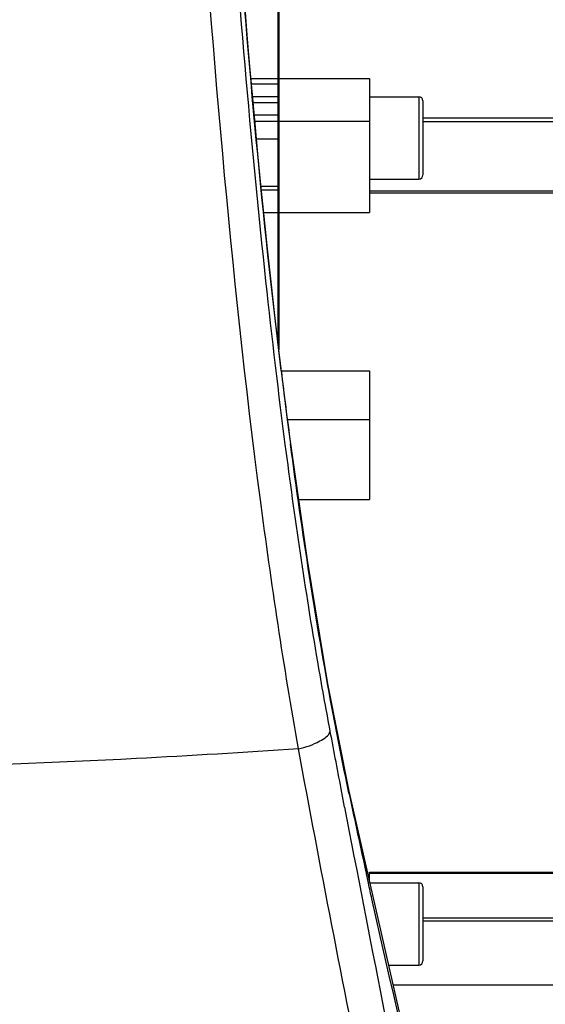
# Model space of a CAD drawing. Header units: millimetres. Extents: x 0 to 11890, y 0 to 8410.
# Tile 9 of 104: x 4679 to 4743, y 5006 to 5126. Entities that reach past the tile are written whole.
import ezdxf

# ---------------------------------------------------------------- set-up
doc = ezdxf.new("R2010")
doc.units = ezdxf.units.MM
doc.header["$LTSCALE"] = 653.95
doc.layers.add('304103000010DXF_CONTINUOUS_LINE', color=7, linetype='CONTINUOUS')
doc.layers.add('304304000121DXF_CONTINUOUS_LINE', color=7, linetype='CONTINUOUS')

msp = doc.modelspace()

# ---------------------------------------------------------------- linework, layer by layer
at = {"layer": '304103000010DXF_CONTINUOUS_LINE', "color": 9, "linetype": 'Continuous'}
for p, q in [((4711.369, 5074.472), (4711.286, 5075.107)), ((4718.577, 5030.427), (4718.24, 5032.194)), ((4718.577, 5030.427), (4718.241, 5032.196)), ((4719.107, 5032.113), (4719.057, 5032.346)), ((4719.107, 5032.113), (4719.058, 5032.35)), ((4719.107, 5032.113), (4719.109, 5032.36)), ((4721.46, 5021.215), (4721.216, 5022.321)), ((4721.466, 5021.235), (4721.225, 5022.347))]:
    msp.add_line(p, q, dxfattribs=at)
at = {"layer": '304103000010DXF_CONTINUOUS_LINE', "color": 7, "linetype": 'Continuous'}
msp.add_line((4727.97, 4993.604), (4719.109, 5032.36), dxfattribs=at)
for points in [[(4711.105, 5081.751), (4710.592, 5085.966), (4710.107, 5090.122), (4709.647, 5094.21), (4709.213, 5098.224), (4708.802, 5102.155), (4708.414, 5105.998), (4708.048, 5109.748), (4707.703, 5113.398), (4707.378, 5116.943), (4707.072, 5120.381), (4706.784, 5123.706), (4706.513, 5126.916), (4706.258, 5130.008), (4706.019, 5132.979), (4705.794, 5135.829), (4705.584, 5138.556), (4705.386, 5141.159), (4705.202, 5143.638), (4705.03, 5145.992), (4704.869, 5148.224)], [(4712.029, 5074.559), (4711.645, 5077.484), (4711.105, 5081.751)], [(4719.109, 5032.36), (4716.555, 5045.404), (4714.049, 5060.432), (4712.029, 5074.559)]]:
    msp.add_lwpolyline(points, dxfattribs=at)
at = {"layer": '304103000010DXF_CONTINUOUS_LINE', "color": 9, "linetype": 'Continuous'}
for centre, radius, start, end in [((5534.394, 5183.65), 829.602, 186.93718, 187.556434), ((5996.645, 5302.265), 1305.789, 191.94004, 192.379552), ((8506.436, 5752.936), 3856.151, 190.799068, 191.518042)]:
    msp.add_arc(centre, radius, start, end, dxfattribs=at)
for points, knots in [([(4710.865, 5083.45), (4708.594, 5102.1), (4706.281, 5127.308), (4704.315, 5156.159), (4703.593, 5166.274), (4703.5, 5169.897)], [0, 0, 0, 0, 0.6495602, 0.8746781, 1, 1, 1, 1]), ([(4712.97, 5037.505), (4711.181, 5047.545), (4705.512, 5085.507), (4702.393, 5123.786), (4700.495, 5151.891)], [0, 0, 0, 0, 0.2658026, 1, 1, 1, 1]), ([(4711.286, 5075.107), (4710.403, 5081.927), (4707.543, 5106.446), (4705.544, 5131.055), (4704.287, 5148.816)], [0, 0, 0, 0, 0.2786213, 1, 1, 1, 1]), ([(4716.829, 5039.646), (4716.299, 5042.456), (4714.227, 5054.023), (4712.518, 5065.654), (4711.369, 5074.472)], [0, 0, 0, 0, 0.2433056, 1, 1, 1, 1]), ([(4719.057, 5032.346), (4718.353, 5035.686), (4715.587, 5049.683), (4713.425, 5063.795), (4711.996, 5074.555)], [0, 0, 0, 0, 0.2392131, 1, 1, 1, 1]), ([(4712.97, 5037.505), (4713.872, 5037.723), (4715.234, 5038.187), (4716.658, 5039.1), (4716.829, 5039.646)], [0, 0, 0, 0, 0.6186667, 1, 1, 1, 1]), ([(4712.97, 5037.505), (4706.407, 5037.068), (4679.915, 5035.465), (4653.359, 5034.811), (4633.398, 5035.021)], [0, 0, 0, 0, 0.2478481, 1, 1, 1, 1]), ([(4724.068, 4980.635), (4723.111, 4985.332), (4719.29, 5004.264), (4715.627, 5023.229), (4712.97, 5037.505)], [0, 0, 0, 0, 0.2481655, 1, 1, 1, 1]), ([(4748.372, 4923.452), (4745.86, 4930.682), (4735.577, 4962.207), (4727.416, 4994.394), (4721.887, 5019.286)], [0, 0, 0, 0, 0.2308782, 1, 1, 1, 1])]:
    msp.add_open_spline(points, degree=3, knots=knots, dxfattribs=at)
for points in [[(4718.24, 5032.194), (4717.767, 5034.677), (4717.297, 5037.161), (4716.829, 5039.646)], [(4721.887, 5019.286), (4721.744, 5019.929), (4721.601, 5020.572), (4721.46, 5021.215)]]:
    msp.add_open_spline(points, degree=3, dxfattribs=at)
at = {"layer": '304304000121DXF_CONTINUOUS_LINE', "color": 7, "linetype": 'Continuous'}
for p, q in [((4710.494, 5086.809), (4710.494, 5149.895)), ((4710.594, 5149.895), (4710.594, 5085.954)), ((4707.203, 5118.91), (4710.494, 5118.91)), ((4710.494, 5118.205), (4707.266, 5118.205)), ((4710.594, 5118.91), (4721.594, 5118.91)), ((4721.594, 5118.91), (4721.594, 5102.658)), ((4710.494, 5116.68), (4707.402, 5116.68)), ((4710.494, 5115.975), (4707.467, 5115.975)), ((4721.594, 5116.693), (4727.594, 5116.693)), ((4728.094, 5116.193), (4728.094, 5107.194)), ((4710.494, 5114.45), (4707.607, 5114.45)), ((4707.671, 5113.745), (4710.494, 5113.745)), ((4710.594, 5113.745), (4721.594, 5113.745)), ((4710.494, 5111.538), (4707.879, 5111.538)), ((4721.594, 5106.693), (4727.594, 5106.693)), ((4708.431, 5105.827), (4710.494, 5105.827)), ((4710.494, 5105.357), (4708.479, 5105.357)), ((4708.751, 5102.658), (4710.494, 5102.658)), ((4710.594, 5102.658), (4721.594, 5102.658)), ((4710.905, 5083.396), (4721.594, 5083.396)), ((4721.594, 5083.396), (4721.594, 5067.788)), ((4711.643, 5077.501), (4721.594, 5077.501)), ((4712.997, 5067.788), (4721.594, 5067.788)), ((4721.46, 5022.077), (4721.594, 5022.077)), ((4721.594, 5021.491), (4721.594, 5022.532)), ((4721.594, 5022.427), (4744.294, 5022.427)), ((4721.594, 5021.263), (4727.594, 5021.263)), ((4728.094, 5020.762), (4728.094, 5011.763)), ((4723.932, 5011.263), (4727.594, 5011.263)), ((4724.481, 5008.864), (4744.294, 5008.864))]:
    msp.add_line(p, q, dxfattribs=at)
at = {"layer": '304304000121DXF_CONTINUOUS_LINE', "color": 9, "linetype": 'Continuous'}
for p, q in [((4727.594, 5116.693), (4727.594, 5106.693)), ((4728.094, 5114.141), (4744.304, 5114.141)), ((4728.094, 5113.682), (4744.294, 5113.682)), ((4744.294, 5105.232), (4721.594, 5105.232)), ((4744.294, 5104.971), (4721.594, 5104.971)), ((4721.594, 5022.532), (4744.304, 5022.532)), ((4727.594, 5021.263), (4727.594, 5011.263)), ((4744.294, 5016.974), (4728.094, 5016.974)), ((4744.294, 5016.588), (4728.094, 5016.588))]:
    msp.add_line(p, q, dxfattribs=at)
at = {"layer": '304304000121DXF_CONTINUOUS_LINE', "color": 7, "linetype": 'Continuous'}
for centre, start, end in [((4727.594, 5116.193), 0, 90), ((4727.594, 5107.193), 270, 360), ((4727.594, 5020.763), 0, 90), ((4727.594, 5011.763), 270, 360)]:
    msp.add_arc(centre, 0.5, start, end, dxfattribs=at)

doc.saveas('drawing.dxf')
